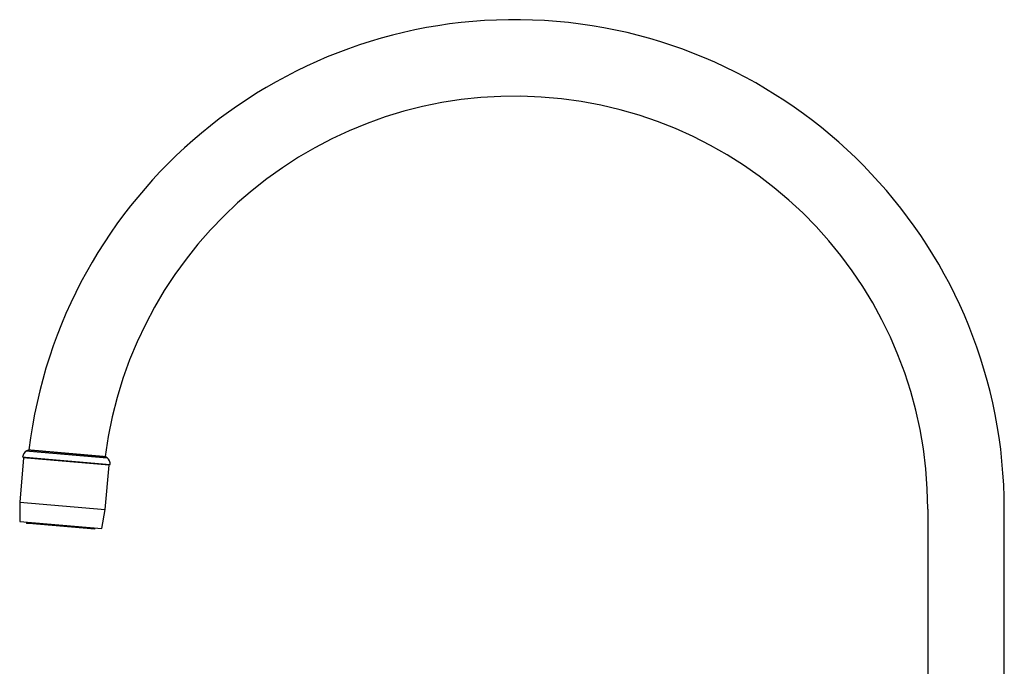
# Model space of a CAD drawing. Header units: millimetres. Extents: x 8 to 823, y 12 to 831.
# Tile 14 of 20: x 31 to 289, y 662 to 831. Entities that reach past the tile are written whole.
import ezdxf

# ---------------------------------------------------------------- set-up
doc = ezdxf.new("R2010")
doc.units = ezdxf.units.MM

msp = doc.modelspace()

# ---------------------------------------------------------------- linework, layer by layer
at = {"color": 7, "linetype": 'Continuous', "lineweight": 30}
for p, q in [((32.11, 716.16), (31.1, 704.6)), ((31.87, 716.39), (32.65, 716.32)), ((32.93, 716.09), (32.11, 716.16)), ((32.65, 716.32), (54.78, 714.38)), ((54.5, 714.21), (32.93, 716.09)), ((33.54, 718.25), (32.95, 718)), ((32.95, 718), (33.67, 717.94)), ((33.11, 716.28), (33.1, 716.08)), ((33.67, 717.94), (53.99, 716.16)), ((34.22, 718.19), (53.46, 716.51)), ((53.99, 716.16), (53.46, 716.51)), ((53.49, 702.64), (54.5, 714.21)), ((53.52, 714.29), (53.54, 714.49)), ((31.1, 704.6), (31.1, 699.54)), ((31.1, 704.6), (53.49, 702.64)), ((52.61, 697.66), (53.49, 702.64)), ((268.57, 702.76), (268.57, 590.76)), ((288.57, 590.76), (288.57, 702.76)), ((31.1, 699.54), (52.61, 697.66)), ((32.89, 699.39), (32.86, 699.03)), ((33.51, 698.98), (32.86, 699.03)), ((50.79, 697.47), (33.51, 698.98)), ((50.79, 697.47), (50.82, 697.82))]:
    msp.add_line(p, q, dxfattribs=at)
for centre, radius, start, end in [((160.57, 702.76), 128, 0, 173.049), ((160.57, 702.76), 108, 0, 172.6875), ((33.86, 716.22), 2, 117.0656, 175.1836), ((52.79, 714.56), 2, 354.8164, 52.9344)]:
    msp.add_arc(centre, radius, start, end, dxfattribs=at)
msp.add_open_spline([(33.52, 718.25), (33.52, 718.25), (33.52, 718.25), (33.53, 718.25), (33.55, 718.25), (33.57, 718.25), (33.61, 718.24), (33.64, 718.24), (33.68, 718.24), (33.72, 718.23), (33.76, 718.23), (33.81, 718.23), (33.86, 718.22), (33.92, 718.22), (33.99, 718.21), (34.07, 718.2), (34.16, 718.2), (34.27, 718.19), (34.38, 718.18), (34.5, 718.17), (34.61, 718.16), (34.72, 718.15), (34.83, 718.14), (34.93, 718.13), (35.04, 718.12), (35.16, 718.11), (35.27, 718.1), (35.39, 718.09), (35.53, 718.08), (35.68, 718.06), (35.86, 718.05), (36.04, 718.03), (36.23, 718.01), (36.43, 718), (36.61, 717.98), (36.79, 717.97), (36.95, 717.95), (37.11, 717.94), (37.27, 717.92), (37.44, 717.91), (37.6, 717.89), (37.77, 717.88), (37.96, 717.86), (38.18, 717.84), (38.42, 717.82), (38.66, 717.8), (38.91, 717.78), (39.16, 717.76), (39.39, 717.74), (39.61, 717.72), (39.81, 717.7), (40.01, 717.68), (40.2, 717.67), (40.4, 717.65), (40.6, 717.63), (40.8, 717.61), (41.02, 717.6), (41.27, 717.57), (41.54, 717.55), (41.82, 717.53), (42.09, 717.5), (42.37, 717.48), (42.63, 717.45), (42.87, 717.43), (43.08, 717.42), (43.29, 717.4), (43.51, 717.38), (43.72, 717.36), (43.92, 717.34), (44.13, 717.32), (44.36, 717.3), (44.61, 717.28), (44.89, 717.26), (45.17, 717.23), (45.44, 717.21), (45.72, 717.18), (45.97, 717.16), (46.2, 717.14), (46.4, 717.12), (46.61, 717.11), (46.81, 717.09), (47, 717.07), (47.2, 717.06), (47.39, 717.04), (47.6, 717.02), (47.83, 717), (48.08, 716.98), (48.33, 716.96), (48.57, 716.93), (48.81, 716.91), (49.03, 716.89), (49.22, 716.88), (49.4, 716.86), (49.57, 716.85), (49.73, 716.83), (49.89, 716.82), (50.05, 716.81), (50.21, 716.79), (50.37, 716.78), (50.56, 716.76), (50.75, 716.74), (50.94, 716.73), (51.12, 716.71), (51.3, 716.7), (51.46, 716.68), (51.6, 716.67), (51.72, 716.66), (51.84, 716.65), (51.95, 716.64), (52.06, 716.63), (52.16, 716.62), (52.26, 716.61), (52.37, 716.6), (52.48, 716.59), (52.6, 716.58), (52.71, 716.57), (52.81, 716.56), (52.91, 716.56), (52.99, 716.55), (53.06, 716.54), (53.12, 716.54), (53.17, 716.53), (53.22, 716.53), (53.26, 716.52), (53.3, 716.52), (53.33, 716.52), (53.37, 716.52), (53.4, 716.51), (53.42, 716.51), (53.44, 716.51), (53.45, 716.51), (53.45, 716.51), (53.45, 716.51)], degree=3, knots=[0, 0, 0, 0, 0.008272, 0.01718, 0.026152, 0.035126, 0.044097, 0.050919, 0.05774, 0.064574, 0.071408, 0.077989, 0.08457, 0.091163, 0.097755, 0.106662, 0.115571, 0.124478, 0.133449, 0.142421, 0.151392, 0.158212, 0.165032, 0.171865, 0.178698, 0.185281, 0.191863, 0.198457, 0.205051, 0.21396, 0.222871, 0.23178, 0.240753, 0.249727, 0.2587, 0.265521, 0.272343, 0.279177, 0.286012, 0.292598, 0.299184, 0.305781, 0.312378, 0.321292, 0.330207, 0.33912, 0.348097, 0.357076, 0.366053, 0.372878, 0.379704, 0.386541, 0.393379, 0.399969, 0.406559, 0.41316, 0.419761, 0.42868, 0.437601, 0.44652, 0.455502, 0.464486, 0.473469, 0.480298, 0.487128, 0.493969, 0.500811, 0.507404, 0.513997, 0.520602, 0.527206, 0.536129, 0.545054, 0.553977, 0.562964, 0.571952, 0.580939, 0.587772, 0.594604, 0.60145, 0.608295, 0.614889, 0.621482, 0.628087, 0.634692, 0.643616, 0.652542, 0.661466, 0.670454, 0.679444, 0.688432, 0.695266, 0.702099, 0.708945, 0.715792, 0.722383, 0.728974, 0.735577, 0.74218, 0.751101, 0.760024, 0.768945, 0.77793, 0.786916, 0.795901, 0.802732, 0.809564, 0.816408, 0.823252, 0.829839, 0.836425, 0.843023, 0.849622, 0.858536, 0.867453, 0.876368, 0.885347, 0.894327, 0.903306, 0.910132, 0.916959, 0.923798, 0.930637, 0.937219, 0.943802, 0.950395, 0.956988, 0.965897, 0.974807, 0.983715, 0.992687, 1, 1, 1, 1], dxfattribs=at)

doc.saveas('drawing.dxf')
